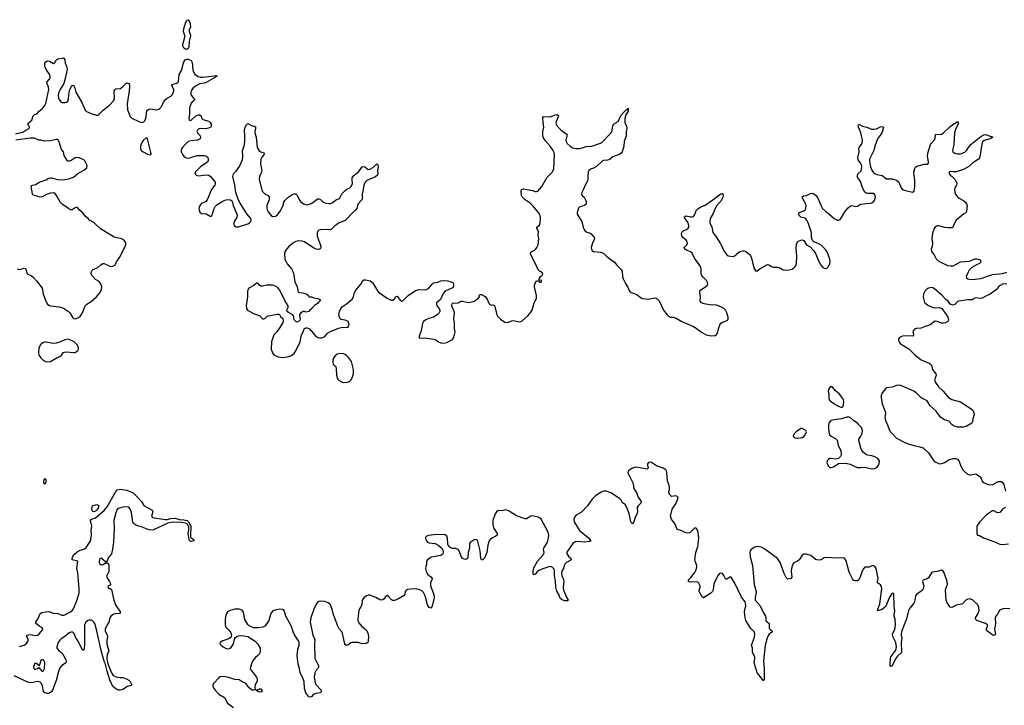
# Model space of a CAD drawing. Header units: inches. Extents: x 1384771 to 1534001, y 461348 to 645899.
# Tile 30 of 105: x 1411867 to 1425434, y 551363 to 560811. Entities that reach past the tile are written whole.
import ezdxf

# ---------------------------------------------------------------- set-up
doc = ezdxf.new("R2010")
doc.units = ezdxf.units.IN
doc.header["$MEASUREMENT"] = 0
for name, color, linetype in [('B4515', 7, 'Continuous'), ('B4516', 7, 'Continuous'), ('B4525', 7, 'Continuous')]:
    doc.layers.add(name, color=color, linetype=linetype)

msp = doc.modelspace()

# ---------------------------------------------------------------- linework, layer by layer
at = {"layer": 'B4515', "color": 6}
for points, elevation in [([(1411810, 559236), (1411910, 559259), (1411963, 559297), (1411996, 559310), (1412003, 559330), (1411979, 559370), (1411990, 559390), (1412032, 559428), (1412052, 559488), (1412070, 559504), (1412105, 559515), (1412137, 559550), (1412178, 559582), (1412214, 559626), (1412225, 559655), (1412266, 559850), (1412262, 559882), (1412243, 559930), (1412239, 559950), (1412273, 559987), (1412280, 560000)], 700), ([(1412491, 560000), (1412474, 559930), (1412425, 559850), (1412406, 559810), (1412399, 559770), (1412402, 559730), (1412410, 559709), (1412430, 559682), (1412450, 559671), (1412490, 559669), (1412510, 559672), (1412530, 559687), (1412539, 559721), (1412547, 559813), (1412558, 559850), (1412579, 559890), (1412590, 559902), (1412610, 559908), (1412627, 559867), (1412642, 559810), (1412723, 559670), (1412770, 559563), (1412787, 559547), (1412850, 559516), (1412926, 559494), (1412950, 559497), (1413015, 559565), (1413106, 559634), (1413164, 559696), (1413175, 559730), (1413169, 559830), (1413181, 559850), (1413190, 559856), (1413256, 559864), (1413290, 559888), (1413330, 559932), (1413350, 559940), (1413358, 559938), (1413373, 559930), (1413378, 559890), (1413373, 559830), (1413346, 559650), (1413350, 559570), (1413390, 559478), (1413410, 559452), (1413510, 559407), (1413550, 559394), (1413577, 559403), (1413590, 559416), (1413602, 559438), (1413611, 559470), (1413612, 559528), (1413620, 559550), (1413630, 559563), (1413650, 559576), (1413670, 559582), (1413750, 559570), (1413790, 559578), (1413823, 559617), (1413850, 559673), (1413877, 559710), (1413901, 559730), (1413950, 559755), (1413970, 559778), (1413990, 559830), (1413990, 559850), (1413958, 559910), (1413978, 559922), (1414030, 559935), (1414049, 559951), (1414056, 559970), (1414060, 560000)], 700), ([(1414534, 560000), (1414435, 559945), (1414410, 559937), (1414350, 559928), (1414310, 559910), (1414259, 559870), (1414231, 559830), (1414223, 559810), (1414224, 559784), (1414229, 559769), (1414263, 559730), (1414275, 559710), (1414264, 559690), (1414250, 559682), (1414230, 559659), (1414211, 559610), (1414207, 559590), (1414208, 559512), (1414196, 559450), (1414200, 559430), (1414210, 559423), (1414230, 559427), (1414290, 559481), (1414330, 559500), (1414350, 559501), (1414368, 559488), (1414377, 559450), (1414390, 559434), (1414471, 559411), (1414490, 559395), (1414504, 559370), (1414507, 559350), (1414499, 559330), (1414466, 559314), (1414430, 559308), (1414351, 559310), (1414330, 559302), (1414315, 559290), (1414308, 559270), (1414319, 559250), (1414354, 559210), (1414360, 559190), (1414353, 559170), (1414319, 559150), (1414230, 559143), (1414189, 559130), (1414150, 559097), (1414111, 559050), (1414098, 559030), (1414091, 559010), (1414091, 558990), (1414110, 558952), (1414128, 558930), (1414150, 558913), (1414170, 558906), (1414190, 558904), (1414227, 558910), (1414310, 558939), (1414410, 558941), (1414430, 558936), (1414445, 558925), (1414457, 558910), (1414464, 558890), (1414465, 558870), (1414453, 558847), (1414361, 558790), (1414319, 558741), (1414285, 558710), (1414280, 558690), (1414297, 558670), (1414330, 558659), (1414426, 558674), (1414470, 558668), (1414493, 558653), (1414548, 558590), (1414559, 558570), (1414561, 558550), (1414554, 558530), (1414510, 558470), (1414451, 558329), (1414430, 558305), (1414370, 558276), (1414347, 558250), (1414335, 558210), (1414338, 558190), (1414350, 558160), (1414370, 558142), (1414434, 558134), (1414490, 558105), (1414510, 558105), (1414519, 558121), (1414545, 558210), (1414562, 558238), (1414582, 558258), (1414642, 558298), (1414695, 558325), (1414730, 558334), (1414770, 558330), (1414793, 558310), (1414809, 558250), (1414862, 558122), (1414864, 558110), (1414858, 558090), (1414830, 558044), (1414817, 558010), (1414818, 557990), (1414828, 557968), (1414850, 557955), (1414883, 557957), (1415010, 557998), (1415031, 558010), (1415050, 558029), (1415057, 558050), (1415052, 558070), (1414996, 558136), (1414903, 558283), (1414883, 558323), (1414843, 558430), (1414831, 558530), (1414805, 558650), (1414815, 558685), (1414850, 558724), (1414894, 558786), (1414935, 558885), (1414943, 558930), (1414937, 559010), (1414961, 559070), (1414970, 559130), (1414971, 559210), (1414963, 559290), (1414973, 559330), (1414990, 559360), (1415010, 559379), (1415030, 559373), (1415068, 559348), (1415104, 559344), (1415114, 559334), (1415117, 559310), (1415106, 559270), (1415105, 559250), (1415124, 559190), (1415139, 559050), (1415165, 559005), (1415190, 558990), (1415230, 558977), (1415237, 558970), (1415231, 558950), (1415203, 558917), (1415191, 558889), (1415185, 558825), (1415203, 558730), (1415200, 558710), (1415169, 558650), (1415165, 558610), (1415209, 558450), (1415250, 558405), (1415290, 558386), (1415304, 558370), (1415302, 558330), (1415273, 558250), (1415270, 558210), (1415275, 558190), (1415290, 558162), (1415330, 558113), (1415350, 558100), (1415390, 558102), (1415420, 558120), (1415457, 558170), (1415495, 558250), (1415506, 558294), (1415521, 558319), (1415561, 558359), (1415630, 558405), (1415650, 558412), (1415670, 558409), (1415692, 558392), (1415723, 558323), (1415740, 558300), (1415775, 558275), (1415803, 558263), (1415830, 558261), (1415881, 558279), (1415919, 558301), (1415970, 558342), (1415990, 558344), (1416010, 558332), (1416042, 558302), (1416083, 558283), (1416130, 558277), (1416150, 558279), (1416170, 558288), (1416230, 558333), (1416272, 558348), (1416304, 558410), (1416350, 558457), (1416381, 558479), (1416411, 558490), (1416430, 558507), (1416451, 558550), (1416446, 558610), (1416450, 558632), (1416470, 558662), (1416539, 558721), (1416580, 558780), (1416590, 558787), (1416624, 558784), (1416670, 558747), (1416689, 558749), (1416741, 558779), (1416790, 558823), (1416803, 558810), (1416807, 558790), (1416799, 558730), (1416802, 558690), (1416796, 558670), (1416770, 558647), (1416650, 558596), (1416625, 558570), (1416608, 558530), (1416600, 558470), (1416584, 558410), (1416587, 558350), (1416579, 558330), (1416525, 558270), (1416510, 558210), (1416496, 558184), (1416441, 558139), (1416379, 558070), (1416350, 558044), (1416270, 558011), (1416235, 557990), (1416208, 557970), (1416159, 557921), (1416144, 557916), (1416090, 557920), (1416010, 557915), (1415990, 557910), (1415971, 557890), (1415964, 557870), (1415964, 557830), (1416015, 557690), (1416016, 557670), (1416007, 557653), (1415990, 557644), (1415950, 557650), (1415906, 557670), (1415790, 557750), (1415759, 557759), (1415710, 557762), (1415670, 557754), (1415630, 557732), (1415570, 557682), (1415527, 557630), (1415517, 557590), (1415521, 557510), (1415550, 557446), (1415610, 557376), (1415634, 557334), (1415645, 557290), (1415657, 557197), (1415689, 557130), (1415697, 557077), (1415703, 557063), (1415710, 557055), (1415722, 557050), (1415770, 557048), (1415822, 557030), (1415845, 557010), (1415853, 556993), (1415889, 556991), (1415920, 556980), (1415974, 556970), (1416012, 556950), (1415970, 556901), (1415928, 556872), (1415891, 556829), (1415865, 556810), (1415851, 556790), (1415810, 556781), (1415790, 556789), (1415772, 556788), (1415735, 556765), (1415722, 556750), (1415721, 556739), (1415730, 556688), (1415726, 556670), (1415710, 556650), (1415690, 556645), (1415670, 556653), (1415653, 556670), (1415644, 556690), (1415644, 556710), (1415630, 556742), (1415570, 556774), (1415554, 556790), (1415549, 556810), (1415567, 556850), (1415566, 556870), (1415522, 556942), (1415450, 557085), (1415430, 557111), (1415409, 557129), (1415370, 557148), (1415350, 557153), (1415270, 557152), (1415210, 557140), (1415190, 557141), (1415173, 557153), (1415150, 557180), (1415130, 557179), (1415091, 557149), (1415024, 557110), (1415008, 557090), (1415004, 557070), (1415004, 556990), (1414987, 556870), (1414992, 556830), (1415006, 556810), (1415090, 556760), (1415176, 556730), (1415214, 556690), (1415230, 556688), (1415250, 556696), (1415276, 556724), (1415289, 556730), (1415415, 556755), (1415433, 556753), (1415447, 556747), (1415462, 556722), (1415491, 556691), (1415496, 556650), (1415488, 556630), (1415452, 556570), (1415409, 556510), (1415370, 556467), (1415335, 556370), (1415332, 556270), (1415350, 556220), (1415370, 556193), (1415430, 556167), (1415490, 556158), (1415556, 556164), (1415602, 556178), (1415648, 556212), (1415673, 556247), (1415690, 556290), (1415721, 556350), (1415730, 556370), (1415752, 556468), (1415773, 556510), (1415786, 556550), (1415799, 556561), (1415810, 556565), (1415830, 556564), (1415859, 556550), (1415937, 556457), (1415959, 556439), (1415990, 556429), (1416030, 556429), (1416070, 556445), (1416110, 556490), (1416139, 556510), (1416258, 556562), (1416313, 556573), (1416390, 556571), (1416401, 556590), (1416406, 556610), (1416392, 556650), (1416353, 556670), (1416298, 556678), (1416276, 556696), (1416265, 556745), (1416273, 556790), (1416291, 556829), (1416308, 556852), (1416366, 556890), (1416450, 556961), (1416466, 556990), (1416482, 557050), (1416498, 557082), (1416570, 557169), (1416590, 557210), (1416610, 557224), (1416630, 557226), (1416695, 557210), (1416728, 557190), (1416795, 557075), (1416810, 557056), (1416932, 556972), (1416986, 556946), (1417010, 556946), (1417030, 556962), (1417050, 556995), (1417070, 556999), (1417107, 556947), (1417130, 556933), (1417150, 556939), (1417221, 557010), (1417319, 557081), (1417370, 557093), (1417450, 557088), (1417470, 557092), (1417505, 557110), (1417550, 557167), (1417570, 557183), (1417630, 557193), (1417670, 557210), (1417710, 557218), (1417766, 557210), (1417835, 557190), (1417844, 557170), (1417845, 557150), (1417840, 557130), (1417830, 557114), (1417730, 557068), (1417698, 557030), (1417664, 556956), (1417612, 556908), (1417608, 556890), (1417616, 556870), (1417647, 556830), (1417656, 556810), (1417656, 556790), (1417646, 556770), (1417617, 556743), (1417570, 556711), (1417505, 556695), (1417463, 556677), (1417429, 556651), (1417417, 556623), (1417397, 556523), (1417369, 556450), (1417369, 556429), (1417383, 556423), (1417450, 556428), (1417571, 556410), (1417599, 556399), (1417639, 556370), (1417670, 556356), (1417710, 556352), (1417750, 556364), (1417830, 556405), (1417850, 556435), (1417867, 556510), (1417856, 556556), (1417857, 556630), (1417849, 556690), (1417858, 556770), (1417853, 556793), (1417826, 556854), (1417821, 556879), (1417824, 556896), (1417837, 556903), (1417910, 556908), (1417950, 556930), (1417970, 556932), (1418050, 556916), (1418114, 556926), (1418130, 556932), (1418185, 556970), (1418201, 556990), (1418199, 557010), (1418210, 557025), (1418230, 557023), (1418258, 557010), (1418283, 556990), (1418311, 556950), (1418316, 556930), (1418341, 556890), (1418370, 556877), (1418390, 556883), (1418410, 556871), (1418447, 556730), (1418490, 556685), (1418550, 556642), (1418590, 556639), (1418650, 556661), (1418670, 556664), (1418750, 556648), (1418770, 556650), (1418790, 556662), (1418870, 556729), (1418914, 556786), (1418927, 556810), (1418957, 556910), (1418986, 556970), (1418990, 556990), (1418986, 557010), (1418959, 557130), (1418967, 557173), (1418990, 557212), (1419014, 557214), (1419030, 557194), (1419050, 557194), (1419058, 557202), (1419058, 557210), (1419050, 557218), (1419026, 557226), (1419027, 557247), (1419042, 557270), (1419070, 557292), (1419076, 557310), (1419062, 557330), (1419030, 557344), (1419010, 557365), (1418984, 557430), (1418910, 557570), (1418907, 557590), (1418915, 557610), (1418970, 557641), (1418993, 557670), (1419012, 557710), (1419018, 557790), (1419010, 557850), (1419014, 557890), (1418992, 557932), (1418994, 557950), (1419026, 557974), (1419040, 558000), (1419041, 558090), (1419030, 558136), (1418942, 558242), (1418902, 558282), (1418832, 558330), (1418790, 558370), (1418779, 558390), (1418776, 558450), (1418781, 558470), (1418810, 558480), (1418936, 558456), (1418970, 558445), (1418990, 558442), (1419005, 558450), (1419060, 558510), (1419137, 558643), (1419208, 558712), (1419226, 558754), (1419235, 558950), (1419230, 558978), (1419216, 559010), (1419177, 559070), (1419105, 559145), (1419084, 559184), (1419076, 559210), (1419077, 559270), (1419088, 559330), (1419079, 559390), (1419075, 559465), (1419085, 559475), (1419170, 559473), (1419200, 559480), (1419250, 559500), (1419270, 559504), (1419279, 559499), (1419289, 559490), (1419287, 559470), (1419260, 559410), (1419255, 559390), (1419258, 559370), (1419278, 559338), (1419318, 559298), (1419351, 559271), (1419389, 559249), (1419409, 559230), (1419408, 559210), (1419390, 559150), (1419396, 559130), (1419410, 559106), (1419450, 559066), (1419490, 559044), (1419530, 559037), (1419590, 559038), (1419670, 559063), (1419752, 559068), (1419870, 559108), (1419890, 559119), (1420000, 559231)], 700), ([(1411830, 557379), (1411870, 557369), (1411930, 557386), (1411940, 557380), (1411951, 557371), (1411970, 557310), (1412030, 557279), (1412046, 557266), (1412098, 557210), (1412176, 557110), (1412182, 557090), (1412189, 557030), (1412230, 556924), (1412250, 556890), (1412270, 556875), (1412290, 556866), (1412410, 556852), (1412470, 556836), (1412540, 556790), (1412559, 556770), (1412601, 556701), (1412610, 556693), (1412630, 556688), (1412670, 556702), (1412698, 556722), (1412730, 556772), (1412771, 556869), (1412791, 556889), (1412850, 556929), (1412924, 556990), (1412972, 557048), (1412992, 557088), (1412997, 557130), (1412986, 557170), (1412961, 557201), (1412909, 557229), (1412870, 557276), (1412853, 557310), (1412853, 557330), (1412860, 557350), (1412878, 557370), (1412942, 557398), (1412990, 557439), (1413010, 557450), (1413030, 557449), (1413110, 557416), (1413130, 557412), (1413150, 557415), (1413179, 557430), (1413203, 557477), (1413244, 557536), (1413330, 557706), (1413330, 557734), (1413310, 557765), (1413290, 557781), (1413270, 557792), (1413170, 557816), (1413130, 557836), (1412978, 557930), (1412910, 557991), (1412890, 558015), (1412830, 558047), (1412810, 558070), (1412770, 558102), (1412734, 558154), (1412690, 558188), (1412670, 558220), (1412650, 558226), (1412630, 558220), (1412590, 558191), (1412570, 558189), (1412543, 558203), (1412490, 558248), (1412470, 558254), (1412450, 558267), (1412430, 558291), (1412375, 558390), (1412350, 558419), (1412330, 558427), (1412290, 558422), (1412237, 558403), (1412176, 558370), (1412150, 558366), (1412070, 558387), (1412050, 558399), (1412042, 558410), (1412024, 558510), (1412034, 558526), (1412041, 558530), (1412090, 558540), (1412136, 558570), (1412230, 558603), (1412270, 558627), (1412290, 558633), (1412310, 558631), (1412370, 558612), (1412410, 558606), (1412493, 558607), (1412544, 558616), (1412610, 558641), (1412668, 558692), (1412750, 558738), (1412790, 558770), (1412797, 558790), (1412793, 558810), (1412765, 558865), (1412750, 558879), (1412686, 558906), (1412650, 558913), (1412630, 558909), (1412577, 558870), (1412550, 558859), (1412530, 558862), (1412520, 558870), (1412479, 558939), (1412472, 558990), (1412444, 559024), (1412410, 559128), (1412390, 559159), (1412370, 559162), (1412290, 559143), (1412210, 559138), (1412164, 559150), (1412130, 559151), (1412070, 559177), (1412010, 559178), (1411813, 559150)], 700), ([(1420000, 558888), (1419996, 558884), (1419965, 558875), (1419910, 558872), (1419895, 558865), (1419814, 558786), (1419775, 558765), (1419730, 558750), (1419709, 558731), (1419702, 558710), (1419695, 558655), (1419696, 558610), (1419690, 558590), (1419661, 558539), (1419633, 558467), (1419612, 558428), (1419610, 558410), (1419618, 558390), (1419643, 558363), (1419665, 558330), (1419672, 558308), (1419670, 558270), (1419651, 558249), (1419587, 558230), (1419566, 558214), (1419547, 558153), (1419548, 558130), (1419613, 558030), (1419630, 557950), (1419650, 557911), (1419682, 557882), (1419728, 557868), (1419740, 557860), (1419782, 557810), (1419788, 557790), (1419760, 557730), (1419743, 557670), (1419748, 557628), (1419775, 557615), (1419870, 557606), (1419910, 557593), (1419953, 557553), (1420000, 557517)], 700), ([(1411866, 552174), (1411930, 552194), (1411950, 552204), (1411971, 552230), (1411983, 552250), (1411984, 552270), (1411963, 552310), (1411967, 552330), (1412010, 552338), (1412090, 552325), (1412110, 552330), (1412136, 552350), (1412187, 552410), (1412175, 552430), (1412150, 552443), (1412146, 552450), (1412087, 552490), (1412089, 552510), (1412124, 552570), (1412150, 552630), (1412170, 552640), (1412230, 552652), (1412270, 552655), (1412330, 552635), (1412390, 552627), (1412447, 552607), (1412470, 552605), (1412490, 552611), (1412565, 552650), (1412591, 552669), (1412610, 552692), (1412650, 552793), (1412678, 552882), (1412685, 552915), (1412687, 552970), (1412667, 553187), (1412656, 553250), (1412668, 553348), (1412590, 553368), (1412588, 553388), (1412610, 553436), (1412671, 553489), (1412698, 553502), (1412750, 553517), (1412782, 553538), (1412839, 553621), (1412849, 553650), (1412856, 553710), (1412853, 553770), (1412859, 553830), (1412843, 553910), (1412850, 553922), (1412870, 553934), (1412912, 553948), (1413030, 554046), (1413070, 554100), (1413190, 554310), (1413210, 554333), (1413250, 554342), (1413345, 554330), (1413429, 554289), (1413482, 554242), (1413546, 554170), (1413578, 554118), (1413692, 554050), (1413702, 554030), (1413681, 553970), (1413695, 553950), (1413870, 553922), (1413897, 553923), (1413950, 553937), (1414010, 553942), (1414070, 553925), (1414130, 553920), (1414174, 553910), (1414193, 553890), (1414223, 553830), (1414218, 553710), (1414222, 553682), (1414242, 553662), (1414262, 553650), (1414271, 553630), (1414230, 553622), (1414210, 553630), (1414201, 553650), (1414189, 553730), (1414199, 553781), (1414197, 553817), (1414178, 553858), (1414152, 553872), (1414090, 553884), (1413990, 553889), (1413950, 553884), (1413906, 553874), (1413710, 553782), (1413690, 553778), (1413650, 553783), (1413610, 553794), (1413559, 553819), (1413490, 553837), (1413462, 553850), (1413437, 553870), (1413424, 553890), (1413419, 553910), (1413418, 553970), (1413399, 554050), (1413370, 554095), (1413350, 554099), (1413290, 554095), (1413230, 554077), (1413210, 554063), (1413190, 554017), (1413162, 553910), (1413170, 553790), (1413158, 553610), (1413146, 553514), (1413130, 553450), (1413086, 553394), (1413076, 553365), (1413058, 553342), (1413050, 553338), (1412990, 553389), (1412970, 553386), (1412961, 553350), (1412962, 553330), (1412970, 553311), (1412990, 553301), (1413017, 553303), (1413050, 553326), (1413070, 553326), (1413092, 553312), (1413097, 553290), (1413093, 553210), (1413090, 553189), (1413080, 553180), (1413067, 553153), (1413068, 553132), (1413077, 553110), (1413106, 553070), (1413114, 553050), (1413116, 553030), (1413107, 553013), (1413088, 553010), (1413079, 552990), (1413090, 552971), (1413110, 552978), (1413130, 552958), (1413166, 552814), (1413189, 552750), (1413250, 552650), (1413252, 552630), (1413190, 552625), (1413163, 552617), (1413125, 552595), (1413111, 552570), (1413096, 552510), (1413070, 552473), (1413046, 552414), (1413044, 552390), (1413074, 552330), (1413075, 552310), (1413066, 552250), (1413067, 552210), (1413093, 552110), (1413070, 552070), (1413069, 552009), (1413075, 551955), (1413084, 551924), (1413132, 551812), (1413156, 551776), (1413195, 551755), (1413250, 551745), (1413290, 551747), (1413340, 551730), (1413372, 551710), (1413390, 551692), (1413414, 551646), (1413404, 551636), (1413350, 551621), (1413290, 551582), (1413250, 551572), (1413230, 551574), (1413191, 551590), (1413150, 551624), (1413110, 551714), (1413070, 551835), (1413043, 551943), (1413030, 551972), (1412990, 552117), (1412923, 552410), (1412900, 552490), (1412890, 552510), (1412870, 552529), (1412850, 552536), (1412823, 552537), (1412807, 552533), (1412778, 552510), (1412761, 552470), (1412760, 552190), (1412750, 552122), (1412730, 552125), (1412677, 552237), (1412629, 552310), (1412615, 552355), (1412601, 552370), (1412570, 552373), (1412550, 552363), (1412490, 552312), (1412440, 552280), (1412419, 552261), (1412397, 552230), (1412380, 552170), (1412379, 552150), (1412402, 552122), (1412430, 552102), (1412450, 552081), (1412470, 552051), (1412501, 551990), (1412507, 551970), (1412507, 551953), (1412497, 551943), (1412446, 551914), (1412420, 551880), (1412401, 551830), (1412370, 551707), (1412319, 551570), (1412306, 551550), (1412270, 551526), (1412246, 551526), (1412214, 551534), (1412195, 551550), (1412183, 551630), (1412166, 551666), (1412150, 551682), (1412110, 551690), (1412030, 551674), (1411990, 551679), (1411791, 551770)], 600), ([(1420000, 554296), (1419950, 554312), (1419910, 554312), (1419890, 554307), (1419803, 554250), (1419755, 554205), (1419690, 554114), (1419610, 554026), (1419536, 553984), (1419510, 553955), (1419504, 553930), (1419509, 553890), (1419582, 553770), (1419705, 553670), (1419736, 553630), (1419719, 553621), (1419650, 553610), (1419550, 553622), (1419522, 553618), (1419489, 553591), (1419406, 553474), (1419408, 553450), (1419418, 553430), (1419434, 553410), (1419461, 553390), (1419465, 553370), (1419439, 553350), (1419399, 553330), (1419378, 553310), (1419368, 553292), (1419361, 553250), (1419337, 553210), (1419333, 553187), (1419336, 553150), (1419358, 553098), (1419363, 553070), (1419357, 552990), (1419360, 552950), (1419404, 552844), (1419419, 552819), (1419431, 552810), (1419417, 552803), (1419375, 552805), (1419350, 552814), (1419323, 552830), (1419308, 552850), (1419295, 552890), (1419270, 552938), (1419254, 552990), (1419249, 553070), (1419236, 553150), (1419238, 553210), (1419230, 553238), (1419210, 553264), (1419190, 553273), (1419170, 553274), (1419075, 553245), (1419021, 553219), (1418998, 553202), (1418970, 553171), (1418950, 553161), (1418943, 553170), (1418940, 553210), (1418950, 553256), (1419001, 553350), (1419075, 553430), (1419088, 553450), (1419092, 553470), (1419085, 553510), (1419089, 553530), (1419138, 553610), (1419154, 553666), (1419156, 553710), (1419147, 553750), (1419050, 553927), (1419030, 553945), (1419010, 553955), (1418930, 553974), (1418910, 553970), (1418875, 553945), (1418850, 553933), (1418830, 553934), (1418710, 553975), (1418610, 554039), (1418565, 554055), (1418510, 554045), (1418470, 554047), (1418457, 554043), (1418438, 554030), (1418419, 554001), (1418385, 553910), (1418385, 553855), (1418397, 553810), (1418446, 553730), (1418446, 553710), (1418428, 553692), (1418380, 553670), (1418350, 553650), (1418336, 553630), (1418319, 553570), (1418302, 553470), (1418270, 553393), (1418250, 553366), (1418230, 553368), (1418220, 553390), (1418211, 553490), (1418179, 553619), (1418170, 553640), (1418163, 553643), (1418150, 553648), (1418130, 553642), (1418070, 553601), (1418064, 553590), (1418063, 553530), (1418048, 553468), (1418041, 553399), (1418030, 553382), (1418010, 553374), (1417990, 553375), (1417970, 553385), (1417950, 553413), (1417924, 553490), (1417910, 553510), (1417870, 553524), (1417830, 553525), (1417810, 553530), (1417782, 553550), (1417766, 553586), (1417760, 553670), (1417750, 553695), (1417731, 553711), (1417610, 553715), (1417499, 553701), (1417469, 553691), (1417459, 553670), (1417462, 553650), (1417470, 553630), (1417488, 553610), (1417510, 553601), (1417590, 553593), (1417632, 553572), (1417686, 553526), (1417699, 553499), (1417703, 553470), (1417699, 553450), (1417685, 553435), (1417670, 553428), (1417536, 553404), (1417488, 553370), (1417472, 553350), (1417473, 553310), (1417462, 553278), (1417459, 553250), (1417466, 553210), (1417484, 553170), (1417534, 553134), (1417548, 553110), (1417546, 553090), (1417528, 553050), (1417527, 553010), (1417571, 552890), (1417578, 552850), (1417550, 552728), (1417530, 552703), (1417510, 552710), (1417486, 552746), (1417453, 552873), (1417430, 552919), (1417410, 552940), (1417390, 552951), (1417330, 552969), (1417255, 552965), (1417210, 552959), (1417190, 552951), (1417178, 552930), (1417174, 552890), (1417164, 552876), (1417075, 552825), (1417030, 552807), (1417010, 552808), (1416990, 552818), (1416950, 552864), (1416930, 552878), (1416910, 552866), (1416888, 552830), (1416870, 552817), (1416850, 552811), (1416830, 552815), (1416773, 552850), (1416690, 552881), (1416670, 552880), (1416645, 552870), (1416610, 552846), (1416587, 552810), (1416581, 552750), (1416574, 552730), (1416547, 552693), (1416538, 552670), (1416526, 552550), (1416528, 552528), (1416541, 552501), (1416583, 552450), (1416641, 552401), (1416663, 552363), (1416674, 552310), (1416669, 552251), (1416663, 552230), (1416643, 552217), (1416590, 552212), (1416558, 552218), (1416530, 552231), (1416490, 552227), (1416450, 552231), (1416430, 552226), (1416390, 552194), (1416370, 552188), (1416356, 552196), (1416347, 552210), (1416310, 552369), (1416270, 552417), (1416244, 552464), (1416214, 552554), (1416190, 552609), (1416178, 552670), (1416150, 552750), (1416117, 552777), (1416070, 552793), (1416010, 552796), (1415990, 552794), (1415974, 552786), (1415950, 552758), (1415920, 552690), (1415878, 552570), (1415871, 552510), (1415904, 552330), (1415933, 552270), (1415927, 552210), (1415934, 552010), (1415950, 551970), (1415976, 551930), (1415982, 551910), (1415982, 551890), (1415975, 551870), (1415950, 551846), (1415932, 551810), (1415926, 551750), (1415928, 551728), (1415938, 551678), (1415949, 551649), (1416022, 551570), (1416023, 551550), (1416005, 551535), (1415950, 551525), (1415925, 551515), (1415901, 551499), (1415890, 551484), (1415870, 551474), (1415850, 551482), (1415810, 551534), (1415793, 551593), (1415785, 551690), (1415763, 551750), (1415732, 551810), (1415724, 551870), (1415703, 551930), (1415689, 552050), (1415698, 552130), (1415717, 552190), (1415717, 552230), (1415710, 552250), (1415653, 552333), (1415635, 552375), (1415610, 552451), (1415534, 552590), (1415510, 552670), (1415490, 552682), (1415450, 552686), (1415400, 552680), (1415357, 552663), (1415326, 552630), (1415301, 552530), (1415264, 552476), (1415244, 552456), (1415218, 552442), (1415150, 552430), (1415090, 552433), (1415030, 552460), (1415010, 552475), (1414967, 552547), (1414950, 552649), (1414930, 552674), (1414890, 552686), (1414830, 552687), (1414766, 552670), (1414731, 552650), (1414716, 552630), (1414707, 552607), (1414697, 552550), (1414696, 552470), (1414702, 552450), (1414714, 552434), (1414750, 552398), (1414770, 552370), (1414784, 552330), (1414782, 552310), (1414768, 552292), (1414750, 552281), (1414666, 552250), (1414631, 552230), (1414626, 552210), (1414644, 552190), (1414670, 552168), (1414710, 552146), (1414750, 552142), (1414770, 552149), (1414790, 552172), (1414811, 552210), (1414827, 552273), (1414841, 552299), (1414865, 552315), (1414881, 552319), (1414910, 552324), (1414962, 552322), (1415010, 552313), (1415110, 552249), (1415150, 552206), (1415182, 552150), (1415182, 552110), (1415170, 552074), (1415150, 552050), (1415110, 552018), (1415088, 551990), (1415066, 551950), (1415046, 551890), (1415044, 551870), (1415052, 551850), (1415130, 551753), (1415140, 551730), (1415140, 551710), (1415133, 551687), (1415111, 551650), (1415107, 551607), (1415112, 551588), (1415105, 551575), (1415094, 551570), (1415070, 551572), (1415050, 551585), (1415030, 551606), (1414983, 551663), (1414930, 551688), (1414893, 551713), (1414830, 551719), (1414750, 551747), (1414703, 551757), (1414650, 551761), (1414630, 551757), (1414610, 551743), (1414540, 551670), (1414530, 551650), (1414527, 551630), (1414531, 551610), (1414560, 551570), (1414610, 551518), (1414689, 551469), (1414730, 551395), (1414811, 551331)], 700)]:
    msp.add_lwpolyline(points, dxfattribs=dict(at, elevation=elevation))
for points, elevation in [([(1413610, 559184), (1413570, 559147), (1413545, 559110), (1413531, 559070), (1413532, 559030), (1413542, 559010), (1413566, 558990), (1413630, 558958), (1413670, 558948), (1413676, 558964), (1413674, 558986), (1413630, 559169)], 700), ([(1412530, 556408), (1412490, 556400), (1412430, 556370), (1412368, 556352), (1412330, 556348), (1412230, 556367), (1412210, 556366), (1412184, 556356), (1412153, 556330), (1412132, 556290), (1412127, 556227), (1412131, 556190), (1412156, 556150), (1412190, 556121), (1412221, 556101), (1412250, 556094), (1412290, 556103), (1412382, 556158), (1412419, 556170), (1412437, 556183), (1412470, 556224), (1412484, 556230), (1412510, 556233), (1412610, 556223), (1412630, 556225), (1412647, 556233), (1412669, 556251), (1412678, 556270), (1412678, 556290), (1412664, 556324), (1412642, 556350), (1412616, 556370), (1412550, 556406)], 700), ([(1416290, 556210), (1416239, 556201), (1416216, 556184), (1416192, 556150), (1416181, 556119), (1416180, 556090), (1416185, 556065), (1416193, 556053), (1416217, 556037), (1416228, 556010), (1416231, 555911), (1416241, 555870), (1416250, 555856), (1416270, 555841), (1416310, 555817), (1416330, 555811), (1416385, 555815), (1416410, 555824), (1416430, 555844), (1416450, 555874), (1416468, 555930), (1416465, 555990), (1416439, 556099), (1416398, 556158), (1416370, 556185), (1416350, 556197), (1416330, 556205)], 700), ([(1412210, 554484), (1412200, 554470), (1412195, 554450), (1412195, 554430), (1412210, 554409), (1412226, 554430), (1412231, 554451), (1412230, 554472)], 700), ([(1412890, 554030), (1412870, 554037), (1412864, 554050), (1412861, 554070), (1412870, 554115), (1412890, 554122), (1412916, 554124), (1412929, 554131), (1412950, 554122), (1412955, 554110), (1412950, 554082), (1412926, 554050), (1412910, 554037)], 600), ([(1412170, 551992), (1412158, 551982), (1412146, 551934), (1412130, 551902), (1412121, 551921), (1412090, 551943), (1412070, 551930), (1412055, 551890), (1412061, 551870), (1412070, 551862), (1412090, 551861), (1412114, 551870), (1412130, 551885), (1412170, 551834), (1412190, 551836), (1412201, 551850), (1412208, 551870), (1412211, 551951), (1412200, 551980), (1412190, 551990)], 600), ([(1415190, 551544), (1415154, 551550), (1415126, 551570), (1415170, 551590), (1415190, 551588), (1415204, 551570), (1415205, 551555), (1415204, 551550)], 700)]:
    msp.add_lwpolyline(points, close=True, dxfattribs=dict(at, elevation=elevation))
at = {"layer": 'B4516', "color": 6, "elevation": 700}
msp.add_lwpolyline([(1414170, 560402), (1414150, 560403), (1414130, 560418), (1414114, 560450), (1414114, 560470), (1414141, 560570), (1414140, 560590), (1414126, 560650), (1414130, 560686), (1414150, 560762), (1414170, 560804), (1414190, 560811), (1414210, 560772), (1414216, 560750), (1414218, 560710), (1414202, 560670), (1414203, 560650), (1414217, 560610), (1414218, 560590), (1414204, 560516), (1414198, 560430), (1414188, 560412)], close=True, dxfattribs=at)
for points in [[(1412280, 560000), (1412285, 560010), (1412286, 560030), (1412278, 560058), (1412240, 560110), (1412218, 560150), (1412213, 560170), (1412215, 560210), (1412228, 560232), (1412250, 560244), (1412279, 560239), (1412333, 560207), (1412350, 560216), (1412366, 560250), (1412377, 560263), (1412390, 560270), (1412450, 560281), (1412470, 560283), (1412490, 560259), (1412495, 560210), (1412518, 560158), (1412522, 560130), (1412491, 560000)], [(1414060, 560000), (1414066, 560054), (1414097, 560110), (1414130, 560230), (1414150, 560260), (1414170, 560267), (1414190, 560267), (1414230, 560248), (1414243, 560223), (1414254, 560114), (1414261, 560090), (1414282, 560062), (1414327, 560027), (1414358, 560018), (1414390, 560017), (1414545, 560035), (1414570, 560042), (1414580, 560040), (1414583, 560030), (1414560, 560020), (1414553, 560010), (1414534, 560000)]]:
    msp.add_lwpolyline(points, dxfattribs=at)
at = {"layer": 'B4525', "color": 6, "elevation": 700}
for points in [[(1420000, 559231), (1420018, 559250), (1420032, 559290), (1420038, 559350), (1420049, 559370), (1420113, 559407), (1420151, 559490), (1420204, 559550), (1420230, 559572), (1420245, 559575), (1420247, 559587), (1420252, 559592), (1420250, 559550), (1420219, 559501), (1420204, 559450), (1420203, 559390), (1420226, 559346), (1420232, 559310), (1420225, 559270), (1420223, 559210), (1420196, 559130), (1420189, 559070), (1420170, 558990), (1420150, 558965), (1420129, 558951), (1420038, 558922), (1420000, 558888)], [(1420000, 557517), (1420062, 557470), (1420095, 557430), (1420154, 557370), (1420166, 557346), (1420173, 557270), (1420181, 557241), (1420214, 557174), (1420245, 557125), (1420270, 557069), (1420290, 557053), (1420370, 557022), (1420430, 556977), (1420450, 556969), (1420530, 556958), (1420610, 556979), (1420630, 556975), (1420650, 556963), (1420676, 556936), (1420740, 556810), (1420786, 556746), (1420810, 556723), (1420830, 556713), (1420870, 556710), (1420910, 556699), (1420990, 556650), (1421150, 556585), (1421190, 556562), (1421263, 556503), (1421327, 556467), (1421370, 556457), (1421405, 556455), (1421450, 556460), (1421470, 556472), (1421481, 556490), (1421496, 556550), (1421516, 556604), (1421530, 556629), (1421550, 556643), (1421616, 556664), (1421626, 556674), (1421630, 556688), (1421629, 556711), (1421610, 556770), (1421590, 556809), (1421570, 556830), (1421530, 556856), (1421470, 556879), (1421370, 556883), (1421297, 556897), (1421261, 556910), (1421245, 556930), (1421247, 556990), (1421237, 557050), (1421240, 557070), (1421253, 557087), (1421318, 557130), (1421339, 557150), (1421347, 557170), (1421345, 557190), (1421330, 557218), (1421283, 557263), (1421263, 557290), (1421256, 557310), (1421258, 557370), (1421250, 557402), (1421230, 557437), (1421163, 557523), (1421133, 557593), (1421110, 557614), (1421062, 557630), (1421042, 557642), (1421031, 557650), (1421024, 557670), (1421058, 557710), (1421067, 557730), (1421065, 557750), (1421050, 557774), (1421006, 557810), (1420991, 557830), (1420987, 557870), (1420993, 557887), (1421004, 557896), (1421072, 557928), (1421085, 557950), (1421087, 557970), (1421077, 558010), (1421021, 558090), (1421025, 558095), (1421050, 558106), (1421110, 558094), (1421130, 558093), (1421150, 558100), (1421165, 558115), (1421194, 558190), (1421214, 558210), (1421250, 558233), (1421310, 558255), (1421419, 558330), (1421458, 558362), (1421530, 558409), (1421550, 558415), (1421556, 558410), (1421561, 558390), (1421552, 558350), (1421526, 558310), (1421471, 558250), (1421449, 558211), (1421422, 558138), (1421383, 558070), (1421375, 558010), (1421403, 557950), (1421418, 557878), (1421453, 557833), (1421520, 557730), (1421542, 557690), (1421570, 557625), (1421610, 557570), (1421630, 557556), (1421690, 557546), (1421710, 557550), (1421770, 557605), (1421790, 557617), (1421830, 557627), (1421850, 557626), (1421870, 557618), (1421932, 557570), (1421950, 557526), (1421984, 557390), (1422010, 557345), (1422030, 557351), (1422063, 557377), (1422170, 557436), (1422190, 557434), (1422228, 557408), (1422250, 557401), (1422310, 557402), (1422330, 557396), (1422386, 557366), (1422430, 557359), (1422470, 557363), (1422505, 557375), (1422531, 557389), (1422552, 557408), (1422564, 557430), (1422570, 557450), (1422574, 557550), (1422568, 557652), (1422570, 557722), (1422590, 557755), (1422630, 557774), (1422650, 557775), (1422671, 557770), (1422706, 557710), (1422760, 557680), (1422810, 557625), (1422839, 557578), (1422874, 557490), (1422910, 557423), (1422935, 557395), (1422950, 557385), (1422970, 557380), (1422990, 557389), (1423010, 557410), (1423031, 557450), (1423036, 557470), (1423030, 557510), (1422993, 557610), (1422965, 557650), (1422910, 557704), (1422870, 557728), (1422810, 557750), (1422790, 557769), (1422778, 557810), (1422778, 557870), (1422773, 557893), (1422733, 558010), (1422715, 558050), (1422690, 558074), (1422630, 558091), (1422610, 558110), (1422602, 558130), (1422607, 558153), (1422670, 558175), (1422689, 558191), (1422698, 558210), (1422702, 558250), (1422698, 558270), (1422652, 558350), (1422650, 558370), (1422670, 558383), (1422710, 558390), (1422765, 558415), (1422790, 558418), (1422810, 558410), (1422833, 558393), (1422859, 558359), (1422910, 558244), (1422930, 558210), (1422970, 558170), (1423016, 558136), (1423090, 558069), (1423130, 558048), (1423150, 558048), (1423170, 558058), (1423190, 558083), (1423238, 558162), (1423284, 558216), (1423316, 558244), (1423331, 558249), (1423390, 558238), (1423410, 558240), (1423450, 558268), (1423530, 558279), (1423590, 558282), (1423610, 558288), (1423634, 558310), (1423649, 558330), (1423661, 558370), (1423650, 558399), (1423641, 558410), (1423630, 558415), (1423550, 558414), (1423530, 558420), (1423514, 558434), (1423485, 558485), (1423450, 558579), (1423415, 558630), (1423406, 558650), (1423410, 558670), (1423422, 558690), (1423460, 558730), (1423468, 558750), (1423470, 558790), (1423468, 558810), (1423458, 558830), (1423421, 558881), (1423416, 558910), (1423434, 558990), (1423428, 559030), (1423432, 559048), (1423465, 559090), (1423479, 559130), (1423481, 559150), (1423459, 559250), (1423425, 559330), (1423422, 559350), (1423430, 559371), (1423482, 559342), (1423538, 559330), (1423604, 559304), (1423630, 559300), (1423672, 559308), (1423730, 559334), (1423750, 559338), (1423767, 559330), (1423766, 559310), (1423750, 559262), (1423730, 559222), (1423687, 559170), (1423651, 559070), (1423635, 559010), (1423576, 558890), (1423574, 558850), (1423590, 558785), (1423610, 558737), (1423630, 558706), (1423648, 558690), (1423676, 558676), (1423750, 558663), (1423810, 558620), (1423830, 558616), (1423890, 558617), (1423950, 558601), (1423980, 558570), (1424013, 558493), (1424030, 558472), (1424070, 558458), (1424170, 558435), (1424191, 558450), (1424203, 558510), (1424202, 558590), (1424187, 558710), (1424199, 558761), (1424210, 558779), (1424230, 558793), (1424330, 558820), (1424370, 558820), (1424388, 558832), (1424390, 558850), (1424376, 558930), (1424382, 558970), (1424417, 559090), (1424430, 559110), (1424468, 559150), (1424480, 559170), (1424487, 559230), (1424510, 559234), (1424550, 559228), (1424570, 559231), (1424593, 559247), (1424690, 559340), (1424790, 559410), (1424797, 559397), (1424796, 559370), (1424765, 559310), (1424747, 559250), (1424740, 559090), (1424720, 559010), (1424723, 558990), (1424750, 558973), (1424790, 558963), (1424830, 558962), (1424890, 558984), (1424913, 559007), (1424939, 559050), (1424972, 559090), (1425110, 559201), (1425150, 559222), (1425170, 559228), (1425190, 559226), (1425277, 559190), (1425239, 559170), (1425155, 559145), (1425136, 559130), (1425126, 559094), (1425098, 558922), (1425093, 558907), (1425078, 558890), (1425001, 558839), (1424944, 558790), (1424870, 558748), (1424770, 558715), (1424732, 558712), (1424690, 558721), (1424675, 558710), (1424674, 558690), (1424687, 558670), (1424710, 558655), (1424751, 558611), (1424775, 558570), (1424778, 558550), (1424774, 558530), (1424752, 558490), (1424746, 558470), (1424757, 558410), (1424787, 558370), (1424811, 558350), (1424876, 558316), (1424897, 558297), (1424914, 558274), (1424920, 558250), (1424913, 558167), (1424903, 558150), (1424870, 558130), (1424771, 558049), (1424738, 557990), (1424725, 557950), (1424716, 557944), (1424657, 557943), (1424612, 557948), (1424530, 557969), (1424510, 557970), (1424483, 557957), (1424466, 557934), (1424444, 557870), (1424436, 557790), (1424445, 557730), (1424440, 557690), (1424427, 557647), (1424430, 557615), (1424470, 557560), (1424496, 557516), (1424522, 557490), (1424650, 557423), (1424699, 557419), (1424730, 557421), (1424830, 557474), (1424950, 557485), (1425030, 557517), (1425057, 557517), (1425090, 557507), (1425107, 557490), (1425108, 557470), (1425091, 557450), (1425050, 557433), (1424985, 557395), (1424950, 557359), (1424930, 557322), (1424909, 557270), (1424913, 557253), (1424930, 557240), (1424953, 557233), (1424990, 557230), (1425110, 557243), (1425270, 557298), (1425410, 557314), (1425470, 557333)], [(1425470, 557167), (1425428, 557172), (1425410, 557168), (1425377, 557150), (1425352, 557130), (1425325, 557095), (1425241, 557030), (1425190, 557007), (1425130, 556972), (1425110, 556967), (1425043, 556977), (1425019, 556970), (1424990, 556949), (1424930, 556951), (1424807, 556933), (1424790, 556927), (1424750, 556884), (1424730, 556875), (1424690, 556892), (1424662, 556930), (1424630, 556954), (1424578, 557010), (1424470, 557104), (1424450, 557115), (1424430, 557119), (1424390, 557112), (1424364, 557096), (1424344, 557076), (1424321, 557030), (1424316, 556990), (1424318, 556970), (1424336, 556916), (1424355, 556895), (1424378, 556878), (1424450, 556846), (1424490, 556840), (1424543, 556843), (1424573, 556833), (1424632, 556750), (1424655, 556710), (1424663, 556670), (1424656, 556650), (1424625, 556635), (1424590, 556630), (1424570, 556631), (1424510, 556654), (1424490, 556656), (1424470, 556651), (1424414, 556606), (1424390, 556595), (1424330, 556578), (1424290, 556561), (1424223, 556557), (1424194, 556546), (1424181, 556530), (1424174, 556510), (1424184, 556470), (1424178, 556450), (1424053, 556453), (1424030, 556451), (1423989, 556430), (1423978, 556410), (1423977, 556390), (1423984, 556370), (1424000, 556350), (1424025, 556330), (1424117, 556277), (1424207, 556190), (1424290, 556123), (1424398, 556078), (1424421, 556061), (1424429, 556050), (1424446, 555990), (1424488, 555930), (1424494, 555910), (1424470, 555850), (1424484, 555810), (1424526, 555750), (1424589, 555690), (1424666, 555606), (1424710, 555576), (1424830, 555543), (1424978, 555450), (1425000, 555430), (1425015, 555395), (1425018, 555370), (1425000, 555310), (1424996, 555270), (1424985, 555250), (1424910, 555205), (1424870, 555194), (1424790, 555198), (1424743, 555210), (1424716, 555230), (1424670, 555278), (1424610, 555298), (1424559, 555330), (1424497, 555417), (1424410, 555492), (1424370, 555561), (1424290, 555600), (1424218, 555670), (1424189, 555690), (1424010, 555772), (1423990, 555776), (1423950, 555772), (1423890, 555747), (1423810, 555736), (1423799, 555730), (1423750, 555670), (1423737, 555630), (1423737, 555603), (1423750, 555519), (1423793, 555410), (1423795, 555390), (1423787, 555330), (1423796, 555290), (1423825, 555230), (1423852, 555150), (1423887, 555107), (1423946, 555046), (1424065, 554985), (1424123, 554963), (1424190, 554942), (1424270, 554927), (1424315, 554910), (1424390, 554842), (1424463, 554730), (1424490, 554712), (1424530, 554696), (1424550, 554692), (1424570, 554694), (1424610, 554710), (1424670, 554746), (1424730, 554762), (1424765, 554765), (1424790, 554756), (1424809, 554730), (1424840, 554650), (1424860, 554610), (1424883, 554583), (1424927, 554547), (1424950, 554539), (1424970, 554538), (1425030, 554554), (1425050, 554550), (1425100, 554510), (1425115, 554490), (1425128, 554450), (1425140, 554440), (1425190, 554414), (1425230, 554402), (1425274, 554406), (1425350, 554445), (1425390, 554445), (1425410, 554432), (1425428, 554408), (1425452, 554312)], [(1425512, 552692), (1425430, 552696), (1425390, 552684), (1425369, 552670), (1425342, 552618), (1425318, 552590), (1425310, 552570), (1425313, 552490), (1425298, 552410), (1425313, 552350), (1425307, 552333), (1425290, 552324), (1425270, 552331), (1425239, 552359), (1425191, 552390), (1425186, 552410), (1425204, 552450), (1425200, 552470), (1425190, 552480), (1425173, 552490), (1425055, 552530), (1425038, 552550), (1425039, 552570), (1425072, 552630), (1425086, 552670), (1425085, 552710), (1425068, 552750), (1424996, 552816), (1424954, 552830), (1424933, 552827), (1424904, 552810), (1424857, 552763), (1424845, 552755), (1424770, 552744), (1424710, 552713), (1424690, 552716), (1424678, 552730), (1424643, 552783), (1424633, 552813), (1424623, 552950), (1424627, 552973), (1424649, 553030), (1424646, 553070), (1424603, 553190), (1424590, 553213), (1424570, 553226), (1424550, 553223), (1424510, 553208), (1424444, 553196), (1424430, 553187), (1424390, 553122), (1424370, 553108), (1424314, 553086), (1424307, 553070), (1424323, 553010), (1424315, 552970), (1424305, 552950), (1424290, 552934), (1424230, 552895), (1424209, 552871), (1424195, 552790), (1424187, 552770), (1424130, 552700), (1424113, 552670), (1424086, 552554), (1424021, 552390), (1424012, 552350), (1424012, 552330), (1424023, 552290), (1424012, 552228), (1424015, 552090), (1423960, 552040), (1423936, 552004), (1423890, 551907), (1423870, 551898), (1423861, 551910), (1423860, 551920), (1423864, 552010), (1423870, 552030), (1423937, 552123), (1423947, 552170), (1423940, 552230), (1423900, 552310), (1423892, 552348), (1423923, 552410), (1423936, 552470), (1423930, 552548), (1423915, 552590), (1423914, 552610), (1423927, 552670), (1423916, 552730), (1423910, 552905), (1423890, 552910), (1423850, 552853), (1423799, 552730), (1423785, 552710), (1423750, 552685), (1423709, 552669), (1423688, 552668), (1423691, 552690), (1423719, 552761), (1423748, 552970), (1423742, 553002), (1423730, 553023), (1423686, 553050), (1423685, 553070), (1423695, 553110), (1423670, 553249), (1423650, 553278), (1423630, 553285), (1423610, 553283), (1423570, 553268), (1423510, 553267), (1423490, 553241), (1423470, 553198), (1423449, 553130), (1423430, 553092), (1423410, 553078), (1423377, 553077), (1423361, 553081), (1423344, 553104), (1423298, 553198), (1423254, 553354), (1423230, 553391), (1423210, 553396), (1423130, 553392), (1422970, 553400), (1422950, 553395), (1422910, 553369), (1422870, 553364), (1422830, 553373), (1422767, 553427), (1422705, 553445), (1422670, 553448), (1422650, 553434), (1422608, 553370), (1422583, 553350), (1422533, 553327), (1422518, 553310), (1422507, 553273), (1422499, 553210), (1422506, 553130), (1422490, 553110), (1422450, 553103), (1422430, 553124), (1422401, 553181), (1422345, 553330), (1422310, 553387), (1422135, 553515), (1422082, 553542), (1422030, 553551), (1421998, 553542), (1421944, 553510), (1421930, 553490), (1421929, 553471), (1421930, 553410), (1421963, 553290), (1421987, 553030), (1422014, 552930), (1422011, 552889), (1422000, 552850), (1422002, 552810), (1422070, 552736), (1422110, 552645), (1422144, 552590), (1422149, 552570), (1422149, 552529), (1422192, 552492), (1422192, 552432), (1422198, 552418), (1422210, 552404), (1422237, 552390), (1422236, 552370), (1422218, 552362), (1422196, 552344), (1422172, 552308), (1422140, 552190), (1422117, 551970), (1422123, 551870), (1422123, 551723), (1422126, 551714), (1422116, 551705), (1422110, 551706), (1422076, 551756), (1422030, 551810), (1422022, 551830), (1421989, 551949), (1421998, 552010), (1421996, 552030), (1421962, 552090), (1421962, 552150), (1421950, 552190), (1421990, 552302), (1421998, 552350), (1421993, 552370), (1421943, 552423), (1421894, 552494), (1421874, 552534), (1421863, 552570), (1421853, 552650), (1421858, 552682), (1421872, 552730), (1421869, 552770), (1421862, 552790), (1421812, 552852), (1421730, 553030), (1421670, 553127), (1421650, 553131), (1421610, 553101), (1421602, 553102), (1421590, 553107), (1421570, 553152), (1421550, 553181), (1421530, 553185), (1421510, 553178), (1421490, 553155), (1421441, 553059), (1421426, 553010), (1421421, 552950), (1421411, 552930), (1421391, 552909), (1421290, 552842), (1421270, 552856), (1421231, 552930), (1421231, 552950), (1421243, 552990), (1421242, 553010), (1421236, 553030), (1421225, 553045), (1421210, 553058), (1421190, 553066), (1421110, 553061), (1421081, 553070), (1421081, 553090), (1421116, 553124), (1421166, 553190), (1421188, 553232), (1421199, 553270), (1421198, 553290), (1421172, 553350), (1421168, 553370), (1421181, 553470), (1421213, 553550), (1421217, 553577), (1421223, 553670), (1421213, 553770), (1421190, 553804), (1421170, 553807), (1421150, 553792), (1421110, 553748), (1421090, 553738), (1421070, 553735), (1421030, 553745), (1420990, 553767), (1420930, 553788), (1420920, 553800), (1420898, 553858), (1420850, 553930), (1420836, 553970), (1420856, 554064), (1420870, 554090), (1420901, 554130), (1420935, 554210), (1420939, 554230), (1420909, 554249), (1420850, 554242), (1420830, 554261), (1420811, 554290), (1420813, 554310), (1420822, 554338), (1420821, 554370), (1420811, 554410), (1420792, 554452), (1420785, 554570), (1420781, 554590), (1420770, 554610), (1420732, 554630), (1420641, 554661), (1420571, 554710), (1420550, 554714), (1420529, 554710), (1420517, 554690), (1420517, 554670), (1420528, 554632), (1420519, 554621), (1420510, 554619), (1420390, 554640), (1420350, 554643), (1420309, 554631), (1420274, 554610), (1420253, 554590), (1420248, 554572), (1420254, 554550), (1420314, 554430), (1420321, 554410), (1420329, 554350), (1420367, 554290), (1420387, 554230), (1420429, 554170), (1420426, 554150), (1420389, 554110), (1420377, 554090), (1420378, 554030), (1420374, 554010), (1420347, 553950), (1420329, 553891), (1420310, 553864), (1420290, 553880), (1420286, 553890), (1420264, 554004), (1420230, 554100), (1420210, 554130), (1420175, 554155), (1420154, 554190), (1420130, 554214), (1420010, 554293), (1420000, 554296)], [(1425450, 554087), (1425410, 554068), (1425370, 554022), (1425350, 554015), (1425330, 554020), (1425290, 554045), (1425270, 554042), (1425190, 553990), (1425090, 553885), (1425057, 553830), (1425053, 553810), (1425053, 553733), (1425066, 553710), (1425090, 553703), (1425149, 553669), (1425290, 553621), (1425370, 553584), (1425410, 553577), (1425490, 553587)]]:
    msp.add_lwpolyline(points, dxfattribs=at)
for points in [[(1423050, 555758), (1423033, 555750), (1423015, 555725), (1423008, 555692), (1423015, 555645), (1423016, 555590), (1423026, 555570), (1423071, 555530), (1423150, 555483), (1423190, 555467), (1423210, 555478), (1423217, 555503), (1423223, 555550), (1423220, 555570), (1423211, 555590), (1423162, 555650), (1423102, 555702), (1423070, 555744)], [(1423290, 555335), (1423266, 555334), (1423191, 555310), (1423083, 555297), (1423050, 555290), (1423039, 555281), (1423022, 555258), (1423013, 555230), (1423010, 555190), (1423014, 555130), (1423027, 555090), (1423046, 555070), (1423110, 555040), (1423130, 555016), (1423143, 554950), (1423182, 554870), (1423187, 554830), (1423185, 554810), (1423176, 554790), (1423150, 554765), (1423130, 554758), (1423110, 554757), (1423050, 554766), (1423030, 554763), (1423009, 554751), (1422994, 554730), (1422989, 554710), (1422993, 554690), (1423010, 554658), (1423030, 554642), (1423050, 554640), (1423082, 554650), (1423150, 554694), (1423230, 554700), (1423270, 554697), (1423310, 554686), (1423372, 554652), (1423410, 554640), (1423450, 554638), (1423510, 554645), (1423610, 554622), (1423650, 554625), (1423679, 554641), (1423701, 554670), (1423711, 554690), (1423714, 554730), (1423690, 554762), (1423650, 554787), (1423610, 554800), (1423550, 554810), (1423523, 554823), (1423490, 554852), (1423470, 554876), (1423456, 554910), (1423429, 555010), (1423429, 555030), (1423456, 555070), (1423475, 555110), (1423478, 555150), (1423465, 555190), (1423431, 555230), (1423410, 555250), (1423361, 555281), (1423310, 555327)], [(1422630, 555179), (1422565, 555130), (1422531, 555090), (1422524, 555070), (1422536, 555056), (1422550, 555049), (1422590, 555045), (1422630, 555047), (1422650, 555052), (1422671, 555069), (1422688, 555090), (1422707, 555130), (1422699, 555150), (1422650, 555178)]]:
    msp.add_lwpolyline(points, close=True, dxfattribs=at)

doc.saveas('drawing.dxf')
